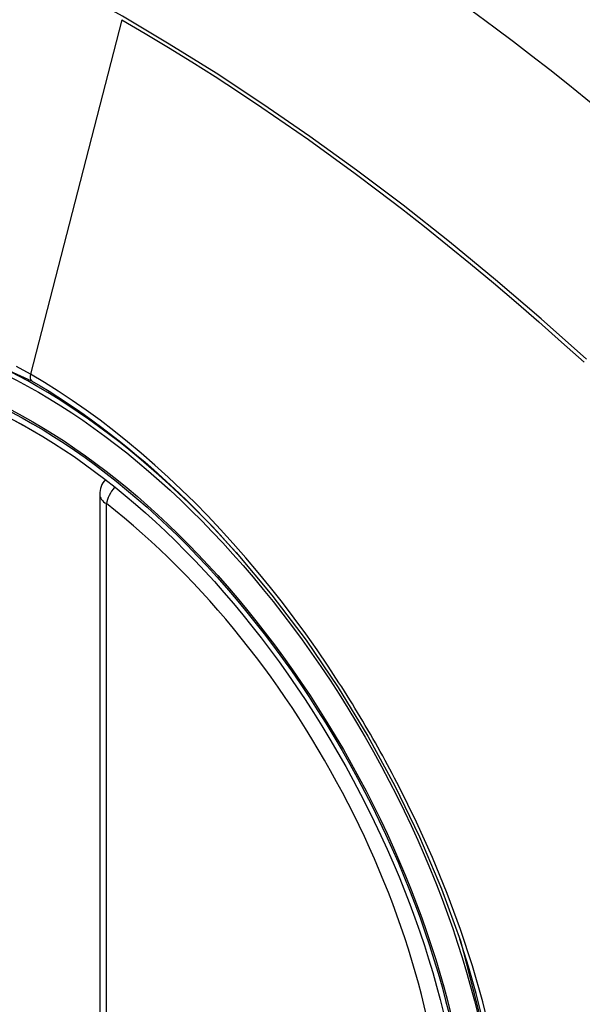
# Model space of a CAD drawing. Header units: inches. Extents: x 378.5 to 447.1, y 142.6 to 213.3.
# Tile 81 of 112: x 381.328 to 381.623, y 203.851 to 204.367. Entities that reach past the tile are written whole.
import ezdxf

# ---------------------------------------------------------------- set-up
doc = ezdxf.new("R2010")
doc.units = ezdxf.units.IN
doc.header["$MEASUREMENT"] = 0
doc.layers.add('Visible Edges(ANSI)', color=7, linetype='Continuous', lineweight=25)
doc.layers.add('Visible Tangent Edges(ANSI)', color=7, linetype='Continuous', lineweight=25)

msp = doc.modelspace()

# ---------------------------------------------------------------- linework, layer by layer
at = {"layer": 'Visible Edges(ANSI)'}
msp.add_line((381.3703713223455, 204.1182781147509), (381.3703713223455, 203.6336048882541), dxfattribs=at)
at = {"layer": 'Visible Edges(ANSI)', "flags": 128}
msp.add_lwpolyline([(381.4418896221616, 204.0878215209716), (381.4606014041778, 204.0655449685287), (381.4784500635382, 204.0419306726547), (381.495234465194, 204.0172398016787), (381.5107829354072, 203.9917501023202), (381.5250441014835, 203.9655741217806), (381.5379368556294, 203.9388680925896), (381.5493907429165, 203.9117671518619), (381.5593389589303, 203.8843933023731)], dxfattribs=at)
at = {"layer": 'Visible Edges(ANSI)'}
msp.add_arc((381.3821823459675, 204.1182781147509), 0.0118110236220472, 138.7604623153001, 180, dxfattribs=at)
for centre, major_axis, ratio, start_param, end_param in [((381.4434278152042, 203.3905439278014), (-0.6496062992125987, 1.125151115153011), 0.5773502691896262, 5.161526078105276, 5.834048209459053), ((381.3386841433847, 203.8926169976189), (0.1574803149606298, -0.27276390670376), 0.577350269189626, 2.363976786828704, 7.060801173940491)]:
    msp.add_ellipse(centre, major_axis=major_axis, ratio=ratio, start_param=start_param, end_param=end_param, dxfattribs=at)
msp.add_ellipse((381.3352042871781, 203.8906079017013), major_axis=(-0.1599409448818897, 0.2770258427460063), ratio=0.5773502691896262, dxfattribs=at)
at = {"layer": 'Visible Tangent Edges(ANSI)'}
for p, q in [((381.3819751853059, 204.3669651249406), (381.3340776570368, 204.1812906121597)), ((381.3738306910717, 203.6287830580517), (381.3738306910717, 204.1134562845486))]:
    msp.add_line(p, q, dxfattribs=at)
at = {"layer": 'Visible Tangent Edges(ANSI)', "flags": 128}
for points in [[(381.6254397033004, 204.1891305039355), (381.6016732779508, 204.2102764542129), (381.5777075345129, 204.2307758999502), (381.5535703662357, 204.2506031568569), (381.5292905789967, 204.2697343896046), (381.5048972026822, 204.2881466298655), (381.4804196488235, 204.3058189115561), (381.4558872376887, 204.3227329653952), (381.4313330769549, 204.338868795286), (381.4067931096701, 204.3542078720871), (381.3822634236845, 204.3687542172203), (381.3577352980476, 204.3825143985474), (381.3332019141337, 204.3954929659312), (381.3086786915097, 204.4076772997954), (381.2841943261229, 204.4190517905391), (381.25977747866, 204.4296015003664), (381.2354568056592, 204.4393114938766), (381.2112611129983, 204.4481680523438), (381.1872182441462, 204.4561632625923), (381.1633549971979, 204.4632909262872), (381.1396982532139, 204.4695449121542), (381.1162577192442, 204.4749237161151), (381.0930291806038, 204.4794311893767)], [(381.3819751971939, 204.3669651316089), (381.3941989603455, 204.3598085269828), (381.4064250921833, 204.3524518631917), (381.4186534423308, 204.3448949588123), (381.4308837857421, 204.3371374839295), (381.4431158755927, 204.3291791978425), (381.4553462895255, 204.3210218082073), (381.4675690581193, 204.3126688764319), (381.4797805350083, 204.3041228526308), (381.491977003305, 204.2953862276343), (381.5041548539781, 204.2864614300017), (381.5163104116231, 204.2773508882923), (381.5284399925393, 204.2680572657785), (381.5405400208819, 204.2585835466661), (381.5526068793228, 204.2489328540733), (381.5646369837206, 204.2391082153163), (381.5766268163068, 204.2291127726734), (381.58857279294, 204.2189497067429), (381.600471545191, 204.208622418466), (381.6123196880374, 204.1981343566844), (381.6241138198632, 204.1874889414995)], [(381.1594260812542, 203.7863187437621), (381.1258062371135, 203.8534011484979), (381.1016723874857, 203.9224728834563), (381.08822641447, 203.9900618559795), (381.0860780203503, 204.0531328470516), (381.0953311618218, 204.1085585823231), (381.1156180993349, 204.1540148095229), (381.1458815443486, 204.187220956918), (381.1848256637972, 204.206685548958), (381.2307925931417, 204.2116643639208), (381.2814576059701, 204.2018905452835), (381.3345782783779, 204.1778413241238)], [(381.3340776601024, 204.1812906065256), (381.3267692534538, 204.1853843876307)], [(381.4956999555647, 204.0196746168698), (381.490033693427, 204.0282974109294), (381.4842273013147, 204.0368142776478), (381.4782886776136, 204.0452148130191), (381.4722256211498, 204.0534885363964), (381.4660460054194, 204.0616251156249), (381.459757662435, 204.0696140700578), (381.4533684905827, 204.0774450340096), (381.4468863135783, 204.0851075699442), (381.4403183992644, 204.0925922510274), (381.4336649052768, 204.0999013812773), (381.4269281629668, 204.107033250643), (381.4201119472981, 204.1139834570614), (381.4132201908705, 204.1207477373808), (381.4062566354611, 204.1273216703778), (381.3992251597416, 204.1337009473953), (381.3921295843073, 204.1398812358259), (381.3849737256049, 204.1458581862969), (381.3777651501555, 204.1516239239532), (381.3705201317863, 204.157164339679), (381.3632483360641, 204.1624735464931), (381.3559590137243, 204.1675461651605), (381.3486613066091, 204.1723768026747), (381.3413644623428, 204.1769600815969), (381.3340776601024, 204.1812906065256)], [(381.3345782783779, 204.1778413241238), (381.3391793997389, 204.1751354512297), (381.3437861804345, 204.1723275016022), (381.3483962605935, 204.169418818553), (381.3530072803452, 204.1664107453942), (381.357616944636, 204.1633046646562), (381.3622227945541, 204.1601018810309), (381.3668225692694, 204.1568038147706), (381.3714138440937, 204.1534117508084), (381.3759943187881, 204.1499270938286), (381.3805616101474, 204.1463511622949), (381.3851127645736, 204.1426859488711), (381.3896422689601, 204.1389365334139), (381.3941484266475, 204.1351047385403), (381.3986302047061, 204.1311915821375), (381.403086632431, 204.1271981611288), (381.4075167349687, 204.1231255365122), (381.4119194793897, 204.1189747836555), (381.416293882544, 204.1147469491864), (381.4206389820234, 204.1104431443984), (381.4249537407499, 204.1060643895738), (381.4292371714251, 204.101611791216), (381.433488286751, 204.0970863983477), (381.4377061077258, 204.0924892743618), (381.4418896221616, 204.0878215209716)], [(381.5272271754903, 203.9650678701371), (381.5260258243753, 203.967395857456), (381.5248144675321, 203.9697197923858), (381.5235931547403, 203.9720395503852), (381.5223619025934, 203.9743551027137), (381.521120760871, 203.9766663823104), (381.5198697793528, 203.9789733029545), (381.5186089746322, 203.981275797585), (381.5173383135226, 203.9835737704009), (381.5160579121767, 203.9858672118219), (381.5147677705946, 203.9881560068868), (381.5134679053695, 203.990440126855), (381.5121583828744, 203.9927194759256), (381.510839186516, 203.9949939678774), (381.5095103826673, 203.99726356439), (381.5081719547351, 203.9995281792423), (381.5068240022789, 204.0017877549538), (381.5054665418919, 204.0040422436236), (381.5040995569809, 204.0062915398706), (381.5027230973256, 204.0085355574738), (381.5013372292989, 204.010774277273), (381.4999419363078, 204.0130076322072), (381.4985372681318, 204.0152354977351), (381.4971232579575, 204.0174578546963), (381.4956999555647, 204.0196746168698)], [(381.5757026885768, 203.833877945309), (381.5710637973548, 203.8525889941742), (381.5656226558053, 203.8714299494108), (381.5593942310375, 203.890342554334), (381.5523981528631, 203.9092581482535), (381.5446863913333, 203.9280516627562), (381.5362883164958, 203.9466681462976), (381.5272271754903, 203.9650678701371)], [(381.5593304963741, 203.8844143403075), (381.5770612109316, 203.8159201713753)]]:
    msp.add_lwpolyline(points, dxfattribs=at)
at = {"layer": 'Visible Tangent Edges(ANSI)'}
for centre, major_axis, ratio, start_param, end_param in [((381.3376903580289, 203.8920432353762), (-0.1731810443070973, 0.2999583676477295), 0.5773502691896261, 5.055269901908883, 10.65269335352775), ((381.3373621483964, 204.1818595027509), (-0.0024606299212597, -0.0042619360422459), 0.5773502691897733, 5.161112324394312, 6.141288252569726), ((381.3821823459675, 204.1182781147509), (0.0072436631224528, 0.0093289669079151), 0.4708410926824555, 1.514964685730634, 2.428163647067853), ((381.3821823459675, 204.1182781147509), (-0.0118110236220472, -1e-16), 0.577350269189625, 0, 0.7853981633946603), ((381.3376401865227, 203.8920142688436), (0.1505905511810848, -0.2608304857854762), 0.5773502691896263, 5.668550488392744, 8.46861645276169)]:
    msp.add_ellipse(centre, major_axis=major_axis, ratio=ratio, start_param=start_param, end_param=end_param, dxfattribs=at)
for centre, major_axis, ratio in [((381.338282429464, 203.8923850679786), (0.171107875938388, -0.2963675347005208), 0.5773502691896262), ((381.3353081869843, 203.8906678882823), (-0.1626954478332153, 0.2817967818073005), 0.5773502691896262), ((381.3352042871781, 203.8906079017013), (0.1620986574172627, -0.2807631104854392), 0.5773502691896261)]:
    msp.add_ellipse(centre, major_axis=major_axis, ratio=ratio, dxfattribs=at)

doc.saveas('drawing.dxf')
